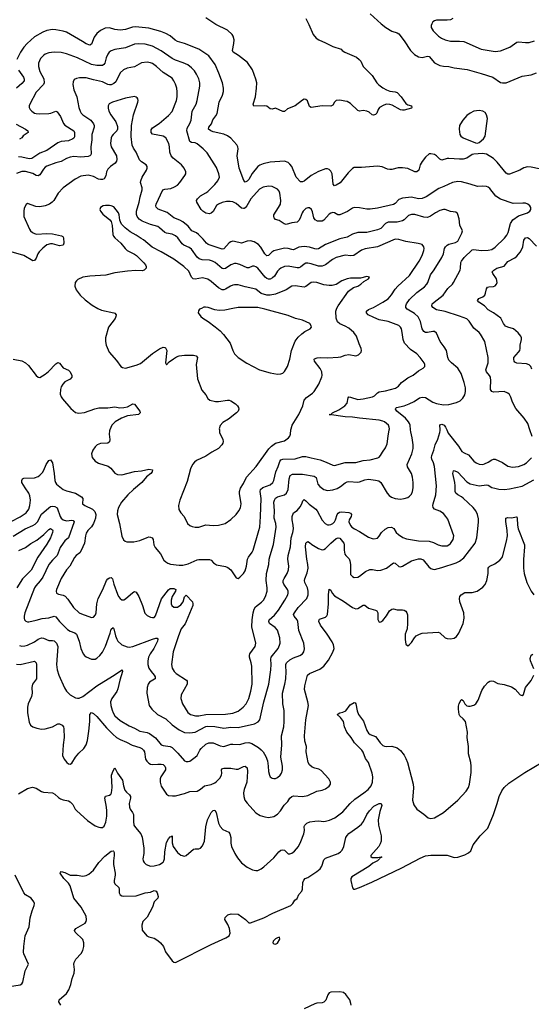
# Model space of a CAD drawing. Header units: inches. Extents: x 884691 to 1028259, y 526745 to 653629.
# Tile 132 of 241: x 971625 to 977353, y 553561 to 564596. Entities that reach past the tile are written whole.
import ezdxf

# ---------------------------------------------------------------- set-up
doc = ezdxf.new("R2010")
doc.units = ezdxf.units.IN
doc.header["$MEASUREMENT"] = 0
doc.layers.add('A9575', color=7, linetype='Continuous')
doc.layers.add('A9576', color=7, linetype='Continuous')

msp = doc.modelspace()

# ---------------------------------------------------------------- linework, layer by layer
at = {"layer": 'A9575', "color": 6}
for points, elevation in [([(971530, 558973), (971630, 559024), (971697, 559070), (971727, 559110), (971739, 559150), (971745, 559210), (971738, 559258), (971725, 559290), (971684, 559350), (971649, 559410), (971648, 559430), (971655, 559450), (971670, 559459), (971790, 559460), (971830, 559475), (971850, 559490), (971878, 559522), (971893, 559547), (971920, 559610), (971950, 559655), (971970, 559662), (971992, 559630), (972012, 559510), (972018, 559430), (972024, 559410), (972036, 559390), (972110, 559329), (972150, 559314), (972250, 559288), (972315, 559250), (972331, 559230), (972329, 559169), (972353, 559150), (972440, 559110), (972464, 559084), (972476, 559050), (972474, 559010), (972450, 558950), (972427, 558913), (972388, 558870), (972370, 558840), (972361, 558810), (972351, 558730), (972314, 558646), (972298, 558622), (972256, 558590), (972239, 558570), (972187, 558473), (972149, 558430), (972090, 558335), (972036, 558210), (972032, 558190), (972038, 558170), (972059, 558159), (972110, 558146), (972134, 558134), (972163, 558103), (972228, 558010), (972290, 557950), (972316, 557936), (972430, 557897), (972450, 557900), (972473, 557927), (972480, 557950), (972489, 558050), (972505, 558110), (972556, 558210), (972597, 558310), (972610, 558328), (972630, 558341), (972650, 558344), (972665, 558330), (972677, 558270), (972718, 558158), (972730, 558132), (972748, 558110), (972770, 558096), (972790, 558095), (972810, 558104), (972890, 558176), (972910, 558188), (972930, 558181), (972960, 558130), (973001, 558030), (973025, 557945), (973050, 557917), (973090, 557900), (973110, 557896), (973130, 557898), (973146, 557914), (973214, 558106), (973290, 558208), (973310, 558223), (973350, 558221), (973371, 558210), (973370, 558190), (973332, 558130), (973321, 558090), (973322, 558050), (973327, 558030), (973350, 558011), (973390, 558012), (973430, 558037), (973455, 558070), (973471, 558129), (973490, 558145), (973560, 558070), (973565, 558050), (973562, 558030), (973490, 557850), (973476, 557824), (973434, 557770), (973401, 557690), (973342, 557510), (973326, 557370), (973332, 557330), (973354, 557290), (973375, 557270), (973493, 557193), (973501, 557181), (973500, 557150), (973432, 557030), (973430, 556990), (973449, 556930), (973509, 556830), (973538, 556810), (973593, 556793), (973630, 556794), (973710, 556810), (973930, 556814), (974010, 556824), (974070, 556846), (974127, 556890), (974159, 556930), (974190, 556990), (974212, 557070), (974227, 557150), (974223, 557350), (974217, 557390), (974197, 557450), (974196, 557470), (974203, 557490), (974262, 557570), (974269, 557610), (974225, 557790), (974226, 557870), (974238, 557950), (974249, 557990), (974264, 558016), (974333, 558067), (974353, 558090), (974376, 558130), (974395, 558190), (974397, 558230), (974383, 558310), (974389, 558391), (974414, 558490), (974419, 558550), (974428, 558590), (974466, 558714), (974496, 558910), (974494, 558950), (974475, 559010), (974477, 559090), (974472, 559190), (974476, 559210), (974490, 559233), (974513, 559247), (974590, 559270), (974613, 559290), (974629, 559330), (974641, 559450), (974653, 559487), (974678, 559502), (974790, 559503), (974921, 559481), (974944, 559464), (974964, 559390), (974984, 559364), (975030, 559331), (975070, 559321), (975130, 559326), (975179, 559341), (975217, 559363), (975270, 559406), (975290, 559417), (975310, 559421), (975410, 559413), (975430, 559417), (975490, 559439), (975530, 559447), (975610, 559437), (975647, 559427), (975670, 559410), (975738, 559290), (975762, 559262), (975786, 559246), (975830, 559230), (975890, 559224), (975931, 559229), (975970, 559242), (975990, 559256), (976010, 559279), (976024, 559310), (976032, 559350), (976032, 559410), (976023, 559470), (976010, 559510), (975966, 559586), (975963, 559610), (976016, 559730), (976029, 559790), (976030, 559830), (976019, 559910), (976003, 559977), (976002, 560000)], 2600), ([(971550, 558808), (971686, 558890), (971770, 558926), (971797, 558943), (971822, 558970), (971870, 559053), (971950, 559127), (971970, 559139), (971990, 559144), (972019, 559139), (972044, 559124), (972078, 559030), (972090, 559009), (972110, 558992), (972150, 558981), (972210, 558987), (972224, 558984), (972233, 558970), (972170, 558790), (972130, 558755), (972110, 558730), (972079, 558681), (972043, 558590), (971990, 558539), (971949, 558491), (971885, 558350), (971854, 558306), (971804, 558250), (971791, 558230), (971683, 557950), (971673, 557910), (971673, 557890), (971680, 557870), (971694, 557854), (971710, 557848), (971728, 557848), (971810, 557866), (971875, 557885), (971950, 557891), (972010, 557910), (972030, 557902), (972071, 557851), (972161, 557761), (972190, 557743), (972243, 557723), (972261, 557710), (972289, 557630), (972310, 557549), (972335, 557490), (972350, 557470), (972370, 557455), (972430, 557429), (972470, 557431), (972490, 557442), (972521, 557470), (972550, 557509), (972584, 557576), (972638, 557722), (972650, 557767), (972670, 557785), (972679, 557770), (972698, 557690), (972712, 557652), (972725, 557630), (972769, 557589), (972827, 557567), (972850, 557565), (972890, 557572), (973110, 557654), (973150, 557666), (973165, 557665), (973173, 557653), (973169, 557630), (973125, 557550), (973084, 557490), (973068, 557450), (973059, 557410), (973058, 557370), (973069, 557330), (973095, 557290), (973131, 557250), (973141, 557230), (973142, 557218), (973141, 557210), (973135, 557205), (973078, 557170), (973064, 557150), (973050, 557110), (973048, 557050), (973074, 556910), (973103, 556870), (973166, 556810), (973260, 556760), (973330, 556695), (973410, 556637), (973470, 556606), (973530, 556602), (973590, 556612), (973710, 556676), (973730, 556679), (973810, 556674), (973910, 556657), (973990, 556669), (974070, 556665), (974255, 556705), (974294, 556726), (974312, 556748), (974357, 556950), (974413, 557150), (974438, 557310), (974440, 557370), (974435, 557430), (974440, 557450), (974520, 557550), (974535, 557585), (974540, 557610), (974536, 557670), (974513, 557753), (974486, 557786), (974423, 557830), (974413, 557850), (974419, 557870), (974477, 557923), (974523, 557977), (974595, 558090), (974627, 558150), (974632, 558170), (974630, 558190), (974622, 558210), (974583, 558270), (974574, 558290), (974574, 558310), (974585, 558335), (974620, 558390), (974635, 558430), (974638, 558470), (974628, 558550), (974629, 558590), (974658, 558690), (974665, 558790), (974683, 558850), (974690, 558890), (974687, 558930), (974676, 558990), (974675, 559030), (974692, 559068), (974730, 559097), (974764, 559136), (974783, 559170), (974795, 559205), (974805, 559215), (974810, 559218), (974830, 559205), (974867, 559167), (974941, 559110), (974956, 559090), (975010, 558988), (975044, 558950), (975070, 558935), (975090, 558933), (975110, 558939), (975130, 558950), (975150, 558970), (975161, 558990), (975180, 559050), (975190, 559065), (975205, 559075), (975230, 559079), (975310, 559073), (975327, 559067), (975340, 559050), (975336, 559030), (975313, 558990), (975311, 558970), (975330, 558927), (975344, 558910), (975372, 558890), (975430, 558860), (975530, 558798), (975570, 558780), (975590, 558778), (975630, 558787), (975650, 558806), (975675, 558850), (975715, 558885), (975750, 558906), (975789, 558909), (975814, 558894), (975839, 558850), (975865, 558825), (975913, 558793), (975956, 558776), (976090, 558755), (976211, 558751), (976257, 558737), (976310, 558709), (976350, 558698), (976410, 558701), (976430, 558709), (976450, 558725), (976479, 558770), (976485, 558810), (976417, 558997), (976398, 559030), (976370, 559062), (976330, 559089), (976271, 559111), (976256, 559130), (976252, 559150), (976254, 559170), (976283, 559270), (976293, 559370), (976270, 559590), (976258, 559630), (976239, 559670), (976236, 559690), (976239, 559710), (976262, 559770), (976275, 559830), (976305, 559895), (976329, 559970), (976332, 559992), (976332, 560000)], 2500), ([(972635, 560000), (972631, 559990), (972626, 559950), (972634, 559890), (972630, 559866), (972610, 559850), (972530, 559845), (972493, 559830), (972471, 559810), (972442, 559770), (972429, 559730), (972437, 559690), (972470, 559647), (972506, 559626), (972614, 559594), (972644, 559570), (972690, 559513), (972719, 559499), (972770, 559496), (972910, 559534), (972990, 559540), (973070, 559557), (973110, 559550), (973109, 559530), (973094, 559510), (973046, 559474), (972991, 559409), (972897, 559330), (972834, 559270), (972765, 559190), (972731, 559130), (972718, 559090), (972717, 559050), (972742, 558950), (972767, 558807), (972786, 558766), (972807, 558750), (972825, 558745), (972904, 558744), (972970, 558760), (973050, 558794), (973070, 558799), (973090, 558797), (973108, 558788), (973120, 558770), (973128, 558710), (973141, 558681), (973202, 558610), (973238, 558538), (973259, 558519), (973284, 558504), (973314, 558494), (973410, 558481), (973450, 558481), (973510, 558497), (973610, 558543), (973630, 558548), (973750, 558546), (973770, 558537), (973793, 558510), (973830, 558486), (973928, 558468), (973956, 558456), (973988, 558430), (974050, 558342), (974070, 558335), (974090, 558348), (974130, 558388), (974150, 558419), (974165, 558470), (974175, 558550), (974186, 558574), (974227, 558630), (974238, 558650), (974304, 558870), (974312, 558910), (974321, 559030), (974328, 559230), (974316, 559310), (974322, 559330), (974348, 559352), (974430, 559384), (974460, 559410), (974471, 559430), (974491, 559530), (974519, 559590), (974536, 559644), (974550, 559664), (974570, 559672), (974710, 559675), (974790, 559699), (974830, 559702), (974890, 559684), (974990, 559664), (975058, 559638), (975130, 559602), (975150, 559600), (975270, 559635), (975390, 559632), (975470, 559654), (975550, 559665), (975635, 559685), (975648, 559692), (975665, 559710), (975687, 559750), (975721, 559799), (975738, 559842), (975749, 559930), (975763, 560000)], 2700), ([(973860, 560000), (973862, 559970), (973899, 559890), (973903, 559870), (973899, 559850), (973889, 559830), (973849, 559791), (973776, 559750), (973710, 559705), (973604, 559656), (973582, 559638), (973560, 559610), (973538, 559562), (973498, 559422), (973418, 559210), (973404, 559150), (973408, 559108), (973429, 559070), (973468, 559028), (973505, 558950), (973529, 558929), (973556, 558916), (973590, 558908), (973630, 558908), (973707, 558933), (973790, 558929), (973850, 558931), (973925, 558950), (973990, 558995), (974047, 559050), (974080, 559090), (974096, 559124), (974105, 559170), (974085, 559285), (974084, 559310), (974096, 559344), (974130, 559399), (974165, 559470), (974273, 559587), (974414, 559786), (974443, 559817), (974490, 559850), (974590, 559877), (974636, 559910), (974649, 559930), (974655, 559950), (974662, 560000)], 2800), ([(976406, 560000), (976423, 559963), (976537, 559817), (976577, 559757), (976600, 559740), (976650, 559721), (976710, 559648), (976734, 559630), (976770, 559614), (976810, 559612), (976830, 559617), (976870, 559636), (976910, 559664), (976930, 559671), (976950, 559670), (977032, 559632), (977091, 559591), (977142, 559582), (977210, 559588), (977268, 559610), (977298, 559630), (977355, 559685)], 2500), ([(977363, 559923), (977337, 560000)], 2500), ([(971624, 557584), (971650, 557576), (971682, 557578), (971710, 557587), (971790, 557625), (971830, 557652), (971870, 557667), (971890, 557666), (971950, 557640), (971990, 557640), (972010, 557633), (972023, 557623), (972035, 557610), (972052, 557570), (972036, 557370), (972045, 557310), (972063, 557250), (972128, 557108), (972150, 557070), (972189, 557029), (972250, 556996), (972270, 556991), (972290, 556994), (972330, 557011), (972489, 557131), (972663, 557237), (972771, 557311), (972776, 557290), (972747, 557193), (972725, 557095), (972713, 557067), (972655, 556990), (972643, 556950), (972646, 556910), (972659, 556859), (972670, 556829), (972690, 556794), (972750, 556743), (972850, 556683), (972910, 556657), (972970, 556623), (973050, 556608), (973077, 556597), (973147, 556547), (973210, 556470), (973230, 556460), (973309, 556449), (973330, 556438), (973396, 556376), (973471, 556290), (973490, 556282), (973510, 556281), (973530, 556287), (973590, 556331), (973611, 556349), (973640, 556410), (973656, 556430), (973710, 556476), (973743, 556490), (973790, 556490), (973870, 556457), (973910, 556450), (973990, 556475), (974010, 556478), (974090, 556473), (974150, 556492), (974190, 556497), (974225, 556485), (974298, 556438), (974330, 556413), (974350, 556390), (974379, 556339), (974398, 556290), (974408, 556232), (974410, 556170), (974421, 556130), (974431, 556111), (974450, 556097), (974470, 556091), (974490, 556093), (974510, 556102), (974542, 556130), (974556, 556150), (974568, 556190), (974567, 556230), (974549, 556330), (974559, 556470), (974556, 556570), (974581, 556670), (974587, 556730), (974586, 556854), (974571, 556930), (974567, 557050), (974594, 557150), (974604, 557210), (974610, 557290), (974603, 557350), (974605, 557370), (974613, 557390), (974650, 557423), (974690, 557444), (974763, 557470), (974790, 557489), (974805, 557510), (974814, 557546), (974806, 557610), (974751, 557750), (974738, 557850), (974731, 557871), (974698, 557910), (974692, 557930), (974700, 557950), (974741, 558010), (974841, 558110), (974854, 558150), (974855, 558190), (974847, 558230), (974818, 558290), (974814, 558310), (974817, 558330), (974843, 558397), (974853, 558450), (974851, 558490), (974838, 558550), (974824, 558690), (974829, 558730), (974840, 558740), (974850, 558747), (974870, 558738), (974895, 558715), (974970, 558668), (975010, 558653), (975030, 558657), (975050, 558671), (975107, 558730), (975170, 558782), (975190, 558790), (975210, 558785), (975253, 558730), (975257, 558710), (975257, 558650), (975267, 558607), (975276, 558590), (975312, 558552), (975323, 558530), (975328, 558490), (975327, 558390), (975330, 558380), (975350, 558354), (975370, 558345), (975410, 558348), (975430, 558358), (975496, 558410), (975546, 558434), (975576, 558436), (975630, 558423), (975670, 558426), (975730, 558450), (975810, 558508), (975830, 558504), (975870, 558468), (975890, 558464), (975910, 558471), (976010, 558530), (976090, 558554), (976115, 558555), (976143, 558543), (976205, 558465), (976230, 558444), (976250, 558437), (976270, 558436), (976350, 558455), (976512, 558508), (976551, 558529), (976596, 558564), (976723, 558730), (976742, 558790), (976754, 558890), (976763, 558970), (976762, 559002), (976750, 559050), (976731, 559091), (976702, 559130), (976590, 559233), (976570, 559250), (976530, 559270), (976507, 559290), (976501, 559310), (976502, 559370), (976498, 559410), (976476, 559510), (976481, 559539), (976490, 559545), (976530, 559524), (976630, 559416), (976670, 559393), (976770, 559373), (976850, 559384), (976870, 559379), (976910, 559354), (976944, 559344), (976990, 559336), (977052, 559332), (977110, 559338), (977250, 559368), (977380, 559440)], 2400), ([(971590, 557374), (971630, 557371), (971790, 557406), (971810, 557390), (971814, 557370), (971813, 557210), (971769, 557150), (971761, 557110), (971763, 557050), (971758, 557010), (971721, 556930), (971711, 556890), (971713, 556827), (971730, 556724), (971747, 556690), (971770, 556670), (971815, 556655), (971870, 556646), (971910, 556647), (971950, 556658), (971990, 556672), (972050, 556703), (972070, 556704), (972100, 556690), (972115, 556670), (972118, 556650), (972124, 556550), (972110, 556468), (972105, 556350), (972123, 556310), (972152, 556270), (972170, 556258), (972190, 556254), (972210, 556262), (972248, 556332), (972285, 556375), (972342, 556430), (972369, 556471), (972384, 556516), (972398, 556622), (972408, 556730), (972409, 556810), (972430, 556832), (972450, 556821), (972490, 556785), (972598, 556658), (972668, 556588), (972710, 556553), (972749, 556529), (972820, 556500), (972884, 556464), (972970, 556441), (972993, 556430), (973011, 556411), (973022, 556390), (973035, 556310), (973047, 556287), (973070, 556264), (973090, 556252), (973110, 556248), (973170, 556254), (973210, 556253), (973230, 556247), (973249, 556230), (973258, 556210), (973257, 556190), (973206, 556110), (973199, 556090), (973196, 556050), (973210, 556005), (973270, 555917), (973290, 555902), (973336, 555896), (973370, 555898), (973470, 555922), (973530, 555945), (973610, 555950), (973650, 555973), (973692, 556008), (973770, 556025), (973810, 556045), (973830, 556060), (973864, 556096), (973883, 556130), (973887, 556150), (973885, 556190), (973896, 556204), (973911, 556209), (973988, 556208), (974050, 556195), (974070, 556196), (974130, 556225), (974151, 556230), (974172, 556212), (974177, 556170), (974169, 556050), (974139, 555970), (974131, 555930), (974134, 555890), (974147, 555850), (974170, 555817), (974270, 555708), (974319, 555679), (974370, 555662), (974410, 555654), (974470, 555667), (974510, 555692), (974545, 555730), (974587, 555793), (974626, 555834), (974650, 555872), (974670, 555890), (974690, 555896), (974791, 555889), (974850, 555900), (974950, 555949), (975010, 555962), (975050, 555978), (975090, 556006), (975103, 556030), (975103, 556050), (975086, 556090), (975000, 556180), (974975, 556195), (974930, 556206), (974900, 556220), (974870, 556244), (974853, 556270), (974834, 556390), (974835, 556450), (974819, 556510), (974815, 556570), (974829, 556751), (974857, 556910), (974851, 556950), (974815, 557090), (974818, 557130), (974846, 557250), (974871, 557269), (974984, 557316), (975029, 557351), (975082, 557418), (975132, 557508), (975144, 557550), (975140, 557590), (975125, 557625), (975068, 557710), (974991, 557810), (974975, 557850), (974976, 557870), (974983, 557877), (975050, 557901), (975064, 557916), (975070, 557930), (975084, 558050), (975081, 558150), (975090, 558213), (975110, 558202), (975125, 558170), (975150, 558138), (975250, 558080), (975350, 558007), (975390, 557995), (975410, 557997), (975470, 558033), (975490, 558034), (975530, 558000), (975610, 557978), (975625, 557970), (975634, 557950), (975633, 557873), (975650, 557844), (975670, 557848), (975690, 557864), (975730, 557915), (975764, 557970), (975790, 557988), (975810, 557992), (975850, 557982), (975910, 557982), (975930, 557979), (975948, 557968), (975960, 557950), (975967, 557927), (975968, 557830), (975962, 557770), (975941, 557710), (975939, 557650), (975950, 557596), (975970, 557579), (975990, 557592), (976010, 557615), (976045, 557670), (976063, 557690), (976101, 557710), (976130, 557720), (976310, 557733), (976330, 557724), (976390, 557670), (976410, 557662), (976450, 557658), (976490, 557666), (976516, 557684), (976541, 557719), (976589, 557830), (976600, 557890), (976599, 557950), (976554, 558070), (976549, 558110), (976553, 558130), (976569, 558150), (976610, 558175), (976690, 558178), (976748, 558192), (976810, 558238), (976835, 558265), (976856, 558310), (976869, 558390), (976871, 558449), (976878, 558462), (976888, 558472), (976944, 558496), (977000, 558540), (977027, 558570), (977036, 558590), (977077, 558750), (977085, 558810), (977084, 558870), (977068, 558972), (977068, 559010), (977090, 559017), (977130, 559013), (977186, 559026), (977190, 559024), (977195, 559010), (977199, 558930), (977207, 558890), (977277, 558710), (977278, 558690), (977265, 558545), (977265, 558450), (977274, 558390), (977304, 558290), (977350, 558190), (977380, 558150)], 2300), ([(971613, 558647), (971690, 558681), (971750, 558724), (971817, 558763), (971895, 558825), (971950, 558883), (971970, 558893), (971990, 558879), (971994, 558870), (971993, 558850), (971969, 558790), (971930, 558717), (971828, 558572), (971752, 558428), (971657, 558330), (971591, 558229)], 2400), ([(977380, 557320), (977343, 557410), (977342, 557438), (977350, 557474), (977370, 557486)], 2200), ([(971610, 555921), (971710, 555980), (971767, 555993), (971810, 555983), (971867, 555947), (971890, 555938), (971990, 555933), (972018, 555918), (972058, 555878), (972083, 555863), (972110, 555852), (972170, 555841), (972191, 555831), (972221, 555801), (972247, 555750), (972264, 555730), (972382, 555622), (972470, 555563), (972510, 555545), (972530, 555542), (972550, 555543), (972570, 555557), (972590, 555601), (972600, 555670), (972601, 555730), (972597, 555770), (972576, 555870), (972586, 555894), (972630, 555905), (972645, 555915), (972654, 555930), (972661, 555990), (972654, 556130), (972670, 556177), (972690, 556210), (972719, 556150), (972775, 556075), (972787, 556010), (972803, 555963), (972820, 555940), (972855, 555910), (972867, 555890), (972866, 555870), (972850, 555810), (972854, 555770), (972861, 555750), (972889, 555710), (972897, 555690), (972897, 555610), (972904, 555570), (972921, 555541), (972980, 555470), (972995, 555435), (973014, 555310), (973014, 555250), (973003, 555190), (973007, 555170), (973019, 555150), (973040, 555130), (973090, 555111), (973130, 555112), (973190, 555130), (973230, 555155), (973240, 555170), (973246, 555190), (973251, 555269), (973270, 555376), (973290, 555416), (973310, 555440), (973319, 555441), (973330, 555450), (973333, 555370), (973344, 555330), (973390, 555264), (973430, 555232), (973470, 555221), (973490, 555228), (973570, 555301), (973590, 555304), (973630, 555302), (973650, 555312), (973670, 555336), (973693, 555390), (973709, 555551), (973729, 555630), (973770, 555712), (973790, 555733), (973810, 555738), (973824, 555710), (973851, 555591), (973870, 555553), (973900, 555520), (973965, 555490), (973979, 555470), (973989, 555430), (973988, 555368), (973995, 555330), (974033, 555250), (974062, 555202), (974108, 555148), (974170, 555099), (974230, 555069), (974270, 555061), (974290, 555062), (974330, 555079), (974359, 555101), (974470, 555202), (974526, 555270), (974550, 555288), (974570, 555293), (974590, 555290), (974630, 555249), (974650, 555248), (974670, 555254), (974702, 555278), (974745, 555330), (974774, 555386), (974807, 555470), (974813, 555510), (974810, 555553), (974816, 555570), (974841, 555590), (974874, 555606), (974930, 555615), (974970, 555617), (975030, 555610), (975050, 555612), (975095, 555625), (975154, 555650), (975242, 555718), (975324, 555810), (975378, 555862), (975479, 555930), (975527, 555970), (975559, 556010), (975574, 556050), (975579, 556110), (975571, 556151), (975531, 556270), (975495, 556315), (975470, 556386), (975455, 556410), (975373, 556490), (975337, 556550), (975287, 556610), (975262, 556670), (975251, 556731), (975216, 556776), (975180, 556810), (975210, 556829), (975244, 556836), (975275, 556850), (975324, 556916), (975370, 556944), (975380, 556940), (975389, 556929), (975404, 556850), (975419, 556810), (975475, 556735), (975510, 556630), (975530, 556600), (975550, 556584), (975610, 556562), (975625, 556545), (975661, 556490), (975690, 556463), (975710, 556453), (975730, 556450), (975790, 556453), (975850, 556434), (975887, 556407), (975930, 556353), (975950, 556317), (975966, 556270), (976029, 556030), (976034, 555986), (976023, 555850), (976036, 555796), (976070, 555750), (976150, 555691), (976198, 555650), (976230, 555644), (976270, 555652), (976370, 555712), (976530, 555850), (976623, 555950), (976650, 555990), (976663, 556030), (976680, 556160), (976681, 556230), (976676, 556270), (976651, 556370), (976649, 556450), (976636, 556550), (976640, 556610), (976616, 556730), (976590, 556762), (976553, 556793), (976546, 556810), (976538, 556870), (976539, 556901), (976546, 556934), (976567, 556973), (976570, 556976), (976590, 556967), (976609, 556930), (976630, 556907), (976650, 556901), (976670, 556903), (976710, 556915), (976731, 556929), (976760, 556970), (976801, 557079), (976830, 557127), (976870, 557172), (976890, 557183), (976910, 557188), (976930, 557184), (976978, 557158), (977050, 557145), (977130, 557121), (977173, 557093), (977230, 557030), (977250, 557022), (977265, 557035), (977287, 557110), (977350, 557190), (977382, 557250)], 2200), ([(972086, 553550), (972064, 553590), (972065, 553610), (972150, 553683), (972175, 553725), (972197, 553783), (972213, 553850), (972235, 553910), (972238, 553950), (972230, 554010), (972233, 554030), (972253, 554067), (972314, 554130), (972330, 554163), (972342, 554210), (972343, 554250), (972330, 554287), (972246, 554370), (972238, 554390), (972252, 554410), (972356, 554470), (972370, 554490), (972373, 554507), (972368, 554550), (972314, 554650), (972232, 554752), (972188, 554890), (972170, 554919), (972118, 554970), (972079, 555030), (972080, 555040), (972090, 555049), (972130, 555038), (972190, 555009), (972267, 555007), (972330, 554998), (972370, 555005), (972399, 555021), (972450, 555064), (972509, 555150), (972579, 555221), (972650, 555276), (972670, 555281), (972676, 555276), (972682, 555262), (972684, 555230), (972675, 555170), (972674, 555130), (972694, 555030), (972693, 555007), (972681, 554950), (972683, 554930), (972691, 554910), (972734, 554870), (972740, 554850), (972737, 554810), (972748, 554788), (972770, 554777), (972790, 554773), (972930, 554778), (973029, 554811), (973090, 554817), (973130, 554835), (973152, 554830), (973163, 554810), (973174, 554770), (973170, 554750), (973132, 554710), (973113, 554650), (973050, 554539), (973005, 554490), (972993, 554450), (972994, 554394), (973048, 554328), (973070, 554318), (973130, 554303), (973170, 554277), (973201, 554250), (973234, 554210), (973257, 554150), (973330, 554050), (973350, 554032), (973370, 554030), (973770, 554230), (973934, 554306), (973970, 554330), (973981, 554359), (973974, 554410), (973955, 554455), (973920, 554510), (973926, 554534), (973955, 554565), (973994, 554574), (974070, 554570), (974153, 554513), (974181, 554481), (974190, 554476), (974210, 554476), (974360, 554530), (974459, 554581), (974661, 554670), (974684, 554690), (974706, 554730), (974731, 554749), (974749, 554791), (974782, 554830), (974790, 554850), (974795, 554925), (974806, 554954), (974822, 554970), (974850, 554983), (974950, 555048), (974990, 555081), (975008, 555110), (975030, 555182), (975050, 555201), (975190, 555250), (975218, 555270), (975235, 555290), (975255, 555330), (975278, 555430), (975290, 555455), (975310, 555475), (975410, 555545), (975450, 555579), (975475, 555610), (975513, 555690), (975541, 555730), (975590, 555781), (975650, 555812), (975672, 555812), (975680, 555790), (975658, 555722), (975640, 555630), (975642, 555570), (975671, 555451), (975671, 555390), (975662, 555358), (975646, 555330), (975555, 555230), (975556, 555216), (975570, 555206), (975635, 555205), (975673, 555213), (975680, 555210), (975662, 555202), (975655, 555205), (975658, 555198), (975654, 555190), (975630, 555170), (975577, 555143), (975534, 555106), (975345, 554990), (975333, 554970), (975333, 554950), (975350, 554867), (975364, 554850), (975379, 554850), (975430, 554869), (975569, 554930), (975905, 555090), (976110, 555201), (976170, 555224), (976230, 555234), (976410, 555231), (976490, 555208), (976530, 555212), (976610, 555236), (976650, 555259), (976677, 555283), (976703, 555350), (976782, 555450), (976866, 555534), (976930, 555690), (976972, 555810), (976994, 555890), (977025, 555955), (977048, 555992), (977102, 556038), (977281, 556159), (977482, 556278)], 2100), ([(971510, 553761), (971630, 553779), (971650, 553789), (971661, 553810), (971685, 553935), (971723, 554010), (971670, 554128), (971667, 554147), (971670, 554210), (971687, 554330), (971730, 554430), (971743, 554530), (971764, 554610), (971787, 554670), (971790, 554690), (971783, 554710), (971752, 554750), (971690, 554788), (971672, 554812), (971572, 555010)], 2200), ([(975336, 553550), (975334, 553570), (975320, 553610), (975276, 553670), (975250, 553692), (975210, 553702), (975110, 553697), (975091, 553689), (975074, 553666), (975051, 553609), (975030, 553586), (975010, 553579), (974950, 553574), (974930, 553568), (974810, 553509)], 2100)]:
    msp.add_lwpolyline(points, dxfattribs=dict(at, elevation=elevation))
at = {"layer": 'A9575', "color": 6, "elevation": 2100}
msp.add_lwpolyline([(974532, 554312), (974510, 554308), (974490, 554297), (974462, 554270), (974459, 554250), (974470, 554238), (974490, 554236), (974510, 554247), (974537, 554290)], close=True, dxfattribs=at)
at = {"layer": 'A9576', "color": 6}
for points, elevation in [([(975550, 564660), (975672, 564550), (975725, 564510), (975790, 564469), (975850, 564450), (975870, 564439), (975930, 564358), (975999, 564250), (976047, 564207), (976090, 564181), (976130, 564172), (976190, 564187), (976210, 564182), (976270, 564113), (976330, 564082), (976370, 564075), (976430, 564073), (976490, 564057), (976636, 564036), (976792, 563993), (976921, 563950), (977010, 563893), (977030, 563887), (977070, 563887), (977250, 563963), (977350, 563979), (977410, 563999)], 2400), ([(974828, 564610), (974862, 564542), (974910, 564430), (974944, 564390), (974974, 564370), (975050, 564338), (975130, 564297), (975225, 564265), (975236, 564250), (975267, 564230), (975394, 564174), (975426, 564150), (975443, 564130), (975470, 564070), (975572, 563970), (975623, 563890), (975646, 563866), (975690, 563831), (975730, 563808), (975770, 563795), (975830, 563788), (975850, 563779), (975897, 563730), (975950, 563658), (975970, 563643), (976010, 563630), (976014, 563610), (976010, 563603), (975930, 563582), (975910, 563580), (975890, 563587), (975796, 563636), (975770, 563644), (975730, 563648), (975701, 563639), (975653, 563610), (975639, 563590), (975623, 563550), (975610, 563535), (975586, 563526), (975570, 563528), (975539, 563559), (975510, 563571), (975470, 563577), (975430, 563571), (975410, 563577), (975330, 563656), (975290, 563678), (975264, 563684), (975210, 563693), (975170, 563690), (975150, 563672), (975130, 563638), (975110, 563627), (975010, 563629), (974890, 563610), (974870, 563624), (974846, 563686), (974830, 563701), (974810, 563704), (974790, 563695), (974710, 563630), (974625, 563595), (974590, 563567), (974570, 563566), (974490, 563605), (974450, 563594), (974430, 563597), (974390, 563625), (974370, 563631), (974248, 563628), (974240, 563650), (974264, 563730), (974276, 563830), (974278, 563890), (974270, 563930), (974233, 564033), (974177, 564117), (974075, 564195), (974015, 564230), (974008, 564252), (974024, 564330), (974026, 564370), (974016, 564410), (974004, 564430), (973950, 564479), (973822, 564542), (973710, 564618)], 2300), ([(976475, 564610), (976450, 564595), (976410, 564589), (976290, 564590), (976270, 564583), (976251, 564570), (976238, 564550), (976231, 564530), (976232, 564510), (976256, 564470), (976315, 564410), (976348, 564388), (976390, 564370), (976450, 564356), (976550, 564355), (976597, 564350), (976790, 564267), (976950, 564239), (977010, 564245), (977111, 564289), (977190, 564344), (977210, 564348), (977290, 564339), (977330, 564340), (977390, 564359)], 2500), ([(977443, 562923), (977350, 562944), (977310, 562946), (977270, 562934), (977225, 562910), (977110, 562865), (977090, 562864), (977070, 562874), (976970, 563000), (976930, 563041), (976850, 563087), (976805, 563095), (976710, 563090), (976690, 563084), (976630, 563045), (976590, 563033), (976550, 563031), (976430, 563041), (976410, 563040), (976350, 563021), (976330, 563031), (976291, 563071), (976270, 563084), (976230, 563094), (976210, 563091), (976170, 563056), (976130, 563006), (976109, 562971), (976092, 562908), (976070, 562892), (976050, 562892), (975970, 562929), (975910, 562937), (975863, 562937), (975790, 562917), (975770, 562917), (975742, 562922), (975685, 562945), (975630, 562954), (975450, 562939), (975370, 562938), (975350, 562928), (975302, 562878), (975212, 562768), (975170, 562741), (975150, 562735), (975133, 562753), (975122, 562870), (975110, 562899), (975090, 562918), (975070, 562925), (975050, 562924), (974970, 562895), (974890, 562850), (974810, 562786), (974790, 562778), (974770, 562778), (974720, 562830), (974670, 562950), (974650, 562978), (974630, 562995), (974590, 563010), (974430, 563000), (974350, 562982), (974314, 562966), (974291, 562949), (974229, 562871), (974190, 562806), (974170, 562785), (974150, 562776), (974135, 562795), (974081, 562930), (974061, 563070), (974071, 563150), (974068, 563170), (974055, 563195), (973987, 563267), (973953, 563293), (973912, 563312), (973790, 563340), (973763, 563350), (973739, 563370), (973742, 563390), (973774, 563430), (973788, 563472), (973821, 563519), (973834, 563546), (973859, 563670), (973896, 563750), (973908, 563790), (973908, 563830), (973897, 563890), (973856, 563996), (973812, 564092), (973744, 564190), (973630, 564265), (973469, 564329), (973390, 564350), (973365, 564365), (973310, 564415), (973262, 564442), (973204, 564464), (973070, 564499), (972923, 564517), (972888, 564512), (972810, 564486), (972750, 564480), (972690, 564484), (972630, 564503), (972581, 564499), (972530, 564476), (972490, 564442), (972460, 564400), (972430, 564321), (972410, 564312), (972370, 564326), (972326, 564350), (972150, 564456), (972110, 564469), (972030, 564483), (971990, 564485), (971927, 564473), (971885, 564455), (971790, 564405), (971708, 564330), (971672, 564288), (971633, 564230), (971594, 564150)], 2400), ([(977337, 560000), (977315, 560070), (977275, 560130), (977180, 560240), (977141, 560310), (977125, 560365), (977110, 560394), (977090, 560412), (977048, 560428), (976930, 560423), (976910, 560430), (976898, 560450), (976895, 560470), (976901, 560550), (976898, 560590), (976885, 560610), (976850, 560650), (976845, 560670), (976870, 560750), (976869, 560810), (976832, 560990), (976786, 561070), (976770, 561091), (976710, 561140), (976659, 561219), (976630, 561242), (976550, 561275), (976390, 561327), (976290, 561344), (976250, 561370), (976238, 561390), (976245, 561410), (976266, 561430), (976368, 561510), (976418, 561582), (976469, 561630), (976483, 561650), (976557, 561790), (976562, 561810), (976564, 561876), (976570, 561891), (976600, 561930), (976690, 562015), (976710, 562019), (976790, 562010), (976870, 562012), (976910, 562022), (976950, 562047), (977052, 562148), (977078, 562182), (977093, 562210), (977121, 562310), (977147, 562353), (977210, 562398), (977310, 562430), (977335, 562450), (977348, 562470), (977348, 562490), (977338, 562510), (977314, 562530), (977290, 562538), (977259, 562541), (977150, 562535), (977010, 562584), (976957, 562617), (976890, 562705), (976870, 562720), (976850, 562728), (976810, 562731), (976750, 562725), (976670, 562753), (976570, 562777), (976530, 562781), (976470, 562770), (976375, 562725), (976316, 562704), (976175, 562610), (976130, 562592), (976090, 562589), (976010, 562605), (975910, 562595), (975870, 562579), (975830, 562536), (975810, 562524), (975630, 562485), (975550, 562473), (975510, 562471), (975428, 562488), (975370, 562490), (975350, 562483), (975295, 562445), (975210, 562407), (975188, 562408), (975150, 562431), (975130, 562436), (975110, 562429), (975090, 562415), (975030, 562349), (975010, 562338), (974959, 562339), (974932, 562352), (974917, 562377), (974903, 562443), (974892, 562470), (974870, 562486), (974850, 562486), (974830, 562478), (974798, 562450), (974786, 562430), (974765, 562370), (974750, 562345), (974730, 562326), (974670, 562319), (974610, 562302), (974587, 562307), (974530, 562345), (974490, 562358), (974474, 562374), (974469, 562390), (974472, 562410), (974524, 562490), (974544, 562530), (974547, 562570), (974538, 562650), (974530, 562674), (974510, 562698), (974450, 562725), (974410, 562731), (974350, 562720), (974310, 562696), (974211, 562590), (974169, 562511), (974150, 562486), (974139, 562481), (974130, 562478), (974110, 562485), (974050, 562534), (974010, 562554), (973980, 562560), (973942, 562558), (973892, 562548), (973849, 562530), (973828, 562512), (973792, 562448), (973770, 562427), (973750, 562421), (973710, 562429), (973674, 562450), (973655, 562470), (973607, 562550), (973604, 562570), (973616, 562590), (973650, 562622), (973710, 562654), (973730, 562670), (973811, 562750), (973844, 562790), (973860, 562830), (973855, 562870), (973830, 562938), (973724, 563104), (973680, 563150), (973610, 563205), (973590, 563214), (973550, 563220), (973530, 563229), (973495, 563350), (973500, 563380), (973530, 563433), (973546, 563470), (973554, 563570), (973599, 563650), (973611, 563689), (973641, 563850), (973641, 563890), (973632, 563932), (973605, 563985), (973581, 564021), (973550, 564056), (973508, 564088), (973454, 564114), (973370, 564143), (973330, 564162), (973210, 564247), (973110, 564299), (973030, 564322), (972950, 564326), (972910, 564322), (972810, 564279), (972690, 564263), (972650, 564248), (972628, 564232), (972610, 564210), (972591, 564170), (972576, 564110), (972566, 564094), (972550, 564084), (972490, 564084), (972430, 564094), (972270, 564170), (972150, 564214), (972090, 564227), (972010, 564232), (971950, 564224), (971910, 564210), (971890, 564196), (971858, 564162), (971836, 564110), (971835, 564070), (971850, 564015), (971893, 563933), (971897, 563890), (971890, 563870), (971810, 563785), (971737, 563650), (971732, 563630), (971732, 563610), (971742, 563590), (971760, 563570), (971789, 563549), (971810, 563543), (971850, 563540), (971950, 563545), (971972, 563548), (972030, 563571), (972043, 563563), (972082, 563510), (972114, 563434), (972130, 563413), (972230, 563350), (972238, 563330), (972237, 563283), (972232, 563268), (972221, 563259), (972170, 563240), (972090, 563230), (972050, 563216), (971930, 563130), (971850, 563100), (971761, 563039), (971730, 563038), (971650, 563056), (971610, 563057)], 2500), ([(976002, 560000), (975997, 560050), (975990, 560070), (975979, 560090), (975943, 560130), (975849, 560210), (975832, 560230), (975837, 560243), (975844, 560250), (975930, 560269), (975984, 560290), (976043, 560317), (976103, 560357), (976130, 560366), (976170, 560360), (976250, 560309), (976290, 560293), (976370, 560280), (976430, 560282), (976514, 560306), (976555, 560325), (976587, 560353), (976608, 560390), (976618, 560430), (976617, 560470), (976602, 560530), (976567, 560630), (976529, 560690), (976458, 560750), (976430, 560781), (976419, 560810), (976402, 560890), (976378, 560930), (976333, 560990), (976290, 561083), (976270, 561100), (976250, 561103), (976190, 561092), (976170, 561092), (976150, 561101), (976133, 561133), (976113, 561213), (976085, 561265), (976044, 561304), (975965, 561350), (975948, 561370), (975948, 561390), (975956, 561410), (975990, 561460), (976070, 561540), (976157, 561603), (976182, 561630), (976193, 561650), (976225, 561735), (976267, 561793), (976352, 561930), (976370, 561970), (976381, 562030), (976391, 562050), (976411, 562069), (976430, 562080), (976503, 562097), (976530, 562115), (976577, 562203), (976584, 562230), (976553, 562293), (976544, 562364), (976532, 562412), (976525, 562425), (976510, 562438), (976450, 562448), (976390, 562470), (976370, 562470), (976330, 562457), (976279, 562430), (976226, 562394), (976190, 562380), (976150, 562381), (976050, 562411), (976010, 562414), (975979, 562401), (975930, 562354), (975910, 562343), (975850, 562327), (975750, 562325), (975722, 562310), (975670, 562256), (975630, 562241), (975510, 562210), (975410, 562209), (975350, 562194), (975290, 562160), (975210, 562139), (975050, 562077), (974970, 562028), (974950, 562023), (974930, 562026), (974870, 562046), (974810, 562055), (974752, 562048), (974690, 562017), (974670, 562019), (974630, 562033), (974590, 562035), (974470, 562004), (974448, 561992), (974410, 561954), (974390, 561951), (974370, 561970), (974326, 562046), (974298, 562078), (974250, 562105), (974210, 562116), (974170, 562114), (974110, 562091), (974030, 562110), (974010, 562112), (973990, 562108), (973970, 562095), (973911, 562029), (973890, 562025), (973735, 562075), (973716, 562090), (973678, 562138), (973627, 562190), (973606, 562206), (973551, 562231), (973510, 562283), (973450, 562330), (973416, 562350), (973350, 562375), (973274, 562434), (973174, 562474), (973154, 562494), (973149, 562510), (973152, 562530), (973227, 562690), (973250, 562697), (973316, 562704), (973359, 562721), (973390, 562741), (973419, 562770), (973475, 562850), (973484, 562870), (973486, 562890), (973468, 562930), (973435, 562970), (973343, 563043), (973319, 563070), (973304, 563110), (973301, 563170), (973293, 563210), (973260, 563270), (973230, 563292), (973113, 563313), (973097, 563330), (973097, 563363), (973110, 563384), (973187, 563433), (973290, 563521), (973333, 563567), (973380, 563690), (973388, 563730), (973388, 563788), (973383, 563830), (973370, 563873), (973352, 563912), (973330, 563940), (973230, 564003), (973155, 564070), (973110, 564103), (973090, 564113), (973050, 564120), (972990, 564113), (972911, 564069), (972828, 564052), (972785, 564035), (972750, 564000), (972700, 563900), (972679, 563881), (972650, 563866), (972630, 563865), (972610, 563870), (972550, 563899), (972450, 563922), (972370, 563946), (972294, 563946), (972262, 563938), (972236, 563924), (972222, 563898), (972220, 563870), (972232, 563810), (972263, 563730), (972287, 563610), (972300, 563570), (972312, 563550), (972331, 563530), (972420, 563470), (972450, 563430), (972458, 563410), (972459, 563390), (972433, 563310), (972434, 563250), (972420, 563170), (972425, 563090), (972420, 563080), (972410, 563070), (972390, 563064), (972310, 563056), (972230, 563061), (972190, 563055), (972150, 563040), (972090, 563005), (972030, 562990), (971930, 562954), (971910, 562942), (971890, 562921), (971850, 562856), (971830, 562845), (971810, 562849), (971770, 562872), (971690, 562896), (971650, 562894), (971590, 562871)], 2600), ([(971610, 564030), (971667, 563950), (971675, 563930), (971673, 563910), (971650, 563880), (971590, 563829)], 2400), ([(975763, 560000), (975765, 560010), (975763, 560030), (975754, 560050), (975710, 560088), (975690, 560098), (975650, 560107), (975431, 560129), (975350, 560142), (975270, 560146), (975090, 560170), (975107, 560173), (975127, 560190), (975197, 560223), (975267, 560270), (975290, 560300), (975302, 560358), (975310, 560369), (975330, 560367), (975410, 560341), (975470, 560345), (975576, 560370), (975598, 560382), (975630, 560415), (975650, 560425), (975722, 560438), (975833, 560467), (975868, 560490), (975901, 560530), (975925, 560550), (975970, 560582), (976030, 560612), (976090, 560659), (976144, 560690), (976162, 560710), (976161, 560730), (976153, 560750), (976108, 560810), (976070, 560850), (975999, 560899), (975934, 560970), (975918, 561010), (975909, 561089), (975899, 561130), (975890, 561150), (975871, 561170), (975750, 561212), (975650, 561233), (975590, 561257), (975528, 561290), (975508, 561310), (975506, 561330), (975532, 561348), (975588, 561372), (975691, 561430), (975750, 561469), (975789, 561511), (975830, 561574), (975860, 561610), (975991, 561729), (976098, 561890), (976130, 561954), (976150, 562009), (976153, 562030), (976150, 562052), (976130, 562075), (976088, 562088), (975950, 562109), (975870, 562133), (975830, 562135), (975630, 562049), (975493, 562027), (975450, 562013), (975367, 561953), (975331, 561949), (975270, 561956), (975170, 561931), (975127, 561910), (975050, 561850), (975010, 561833), (974970, 561832), (974890, 561861), (974850, 561869), (974830, 561866), (974810, 561856), (974770, 561823), (974750, 561815), (974730, 561814), (974630, 561834), (974590, 561828), (974550, 561811), (974530, 561797), (974510, 561776), (974477, 561723), (974457, 561703), (974430, 561689), (974410, 561687), (974390, 561695), (974372, 561712), (974290, 561813), (974270, 561827), (974250, 561833), (974230, 561832), (974190, 561815), (974170, 561814), (974090, 561853), (974050, 561863), (974030, 561863), (973990, 561850), (973930, 561808), (973910, 561803), (973890, 561809), (973813, 561873), (973782, 561890), (973750, 561900), (973666, 561906), (973634, 561914), (973613, 561933), (973550, 562024), (973524, 562044), (973463, 562070), (973443, 562083), (973395, 562150), (973370, 562173), (973330, 562192), (973270, 562204), (973250, 562212), (973190, 562265), (973170, 562277), (973090, 562299), (972997, 562337), (972961, 562361), (972941, 562390), (972934, 562414), (972934, 562450), (972962, 562550), (972972, 562610), (972997, 562690), (972996, 562710), (972979, 562770), (972981, 562790), (972997, 562830), (973044, 562910), (973053, 562930), (973053, 562950), (973041, 562970), (972990, 563002), (972967, 563027), (972929, 563110), (972897, 563157), (972884, 563190), (972874, 563286), (972878, 563410), (972898, 563530), (972947, 563670), (972950, 563690), (972946, 563710), (972940, 563720), (972930, 563729), (972910, 563734), (972810, 563715), (972662, 563670), (972628, 563652), (972615, 563630), (972614, 563606), (972623, 563570), (972644, 563530), (972701, 563450), (972718, 563398), (972719, 563370), (972711, 563350), (972671, 563310), (972658, 563290), (972650, 563270), (972642, 563210), (972647, 563170), (972707, 563070), (972714, 563030), (972709, 563010), (972693, 562987), (972640, 562950), (972610, 562920), (972597, 562890), (972590, 562847), (972570, 562812), (972550, 562803), (972530, 562804), (972507, 562810), (972450, 562837), (972390, 562852), (972310, 562843), (972244, 562810), (972112, 562710), (972057, 562650), (972007, 562570), (971989, 562550), (971960, 562530), (971910, 562508), (971850, 562499), (971804, 562504), (971710, 562536), (971696, 562524), (971676, 562484), (971669, 562451), (971670, 562390), (971733, 562250), (971746, 562230), (971767, 562210), (971790, 562198), (971814, 562194), (971930, 562201), (971990, 562197), (972094, 562174), (972106, 562166), (972114, 562150), (972117, 562090), (972112, 562070), (972070, 562061), (971990, 562085), (971970, 562084), (971930, 562071), (971883, 562037), (971844, 561996), (971828, 561972), (971810, 561922), (971790, 561896), (971770, 561892), (971670, 561952), (971530, 561993)], 2700), ([(971585, 563425), (971690, 563370), (971714, 563350), (971721, 563330), (971664, 563296), (971647, 563270), (971624, 563256)], 2400), ([(974662, 560000), (974663, 560010), (974674, 560050), (974750, 560171), (974795, 560270), (974811, 560330), (974837, 560363), (974903, 560410), (974923, 560430), (974973, 560510), (975007, 560593), (975010, 560610), (975007, 560650), (974988, 560688), (974925, 560770), (974921, 560790), (974925, 560795), (974954, 560806), (974990, 560810), (975074, 560806), (975190, 560812), (975221, 560819), (975270, 560837), (975310, 560844), (975390, 560830), (975419, 560841), (975447, 560870), (975452, 560890), (975449, 560910), (975424, 560964), (975397, 561050), (975366, 561090), (975310, 561137), (975270, 561162), (975210, 561189), (975184, 561210), (975169, 561250), (975166, 561330), (975176, 561364), (975190, 561390), (975308, 561552), (975364, 561596), (975410, 561611), (975445, 561630), (975477, 561663), (975531, 561690), (975541, 561710), (975510, 561718), (975440, 561700), (975330, 561698), (975290, 561692), (975233, 561670), (975170, 561628), (975124, 561616), (975090, 561616), (975030, 561624), (974950, 561650), (974910, 561655), (974890, 561650), (974830, 561605), (974810, 561597), (974710, 561613), (974672, 561608), (974610, 561568), (974490, 561519), (974430, 561508), (974390, 561510), (974329, 561529), (974270, 561577), (974150, 561601), (974070, 561625), (974030, 561626), (974010, 561621), (973984, 561610), (973930, 561575), (973910, 561568), (973890, 561569), (973851, 561591), (973770, 561662), (973730, 561688), (973670, 561701), (973590, 561688), (973568, 561690), (973549, 561709), (973518, 561778), (973463, 561830), (973350, 561912), (973210, 561995), (973108, 562048), (973010, 562130), (972983, 562143), (972930, 562182), (972860, 562220), (972804, 562264), (972766, 562306), (972752, 562330), (972745, 562350), (972737, 562410), (972730, 562432), (972677, 562497), (972650, 562511), (972630, 562514), (972585, 562515), (972558, 562510), (972530, 562490), (972522, 562470), (972530, 562450), (972556, 562416), (972634, 562354), (972650, 562334), (972660, 562290), (972669, 562190), (972676, 562170), (972690, 562150), (972757, 562090), (972804, 562030), (972827, 562010), (972909, 561969), (972933, 561953), (973015, 561870), (973032, 561850), (973041, 561830), (973039, 561810), (973030, 561799), (973018, 561790), (972997, 561783), (972925, 561785), (972830, 561779), (972690, 561759), (972590, 561733), (972410, 561722), (972330, 561710), (972277, 561683), (972260, 561670), (972246, 561650), (972241, 561610), (972255, 561570), (972303, 561510), (972357, 561457), (972436, 561396), (972498, 561358), (972542, 561342), (972680, 561310), (972690, 561305), (972703, 561290), (972701, 561270), (972692, 561248), (972620, 561150), (972586, 561030), (972585, 560990), (972592, 560950), (972628, 560870), (972710, 560778), (972758, 560710), (972777, 560697), (972810, 560690), (972930, 560724), (972977, 560743), (973110, 560853), (973190, 560908), (973230, 560924), (973250, 560922), (973257, 560917), (973271, 560890), (973258, 560750), (973270, 560728), (973300, 560760), (973345, 560795), (973382, 560818), (973410, 560828), (973470, 560838), (973570, 560837), (973600, 560830), (973615, 560810), (973600, 560730), (973617, 560570), (973665, 560445), (973709, 560390), (973732, 560352), (973753, 560333), (973818, 560318), (973850, 560316), (973950, 560332), (973971, 560331), (973990, 560324), (974042, 560290), (974064, 560270), (974076, 560250), (974078, 560230), (974069, 560210), (974051, 560190), (973962, 560118), (973899, 560081), (973870, 560048), (973859, 560010), (973860, 560000)], 2800), ([(977358, 560678), (977348, 560708), (977330, 560729), (977298, 560738), (977190, 560746), (977170, 560758), (977162, 560770), (977156, 560790), (977159, 560810), (977210, 560870), (977223, 560890), (977228, 560910), (977230, 560950), (977244, 561010), (977244, 561030), (977237, 561050), (977205, 561085), (977153, 561130), (977089, 561149), (977063, 561163), (977042, 561190), (977011, 561251), (976930, 561311), (976870, 561345), (976829, 561389), (976767, 561430), (976750, 561450), (976766, 561470), (976811, 561489), (976832, 561508), (976841, 561530), (976850, 561580), (976863, 561597), (976877, 561603), (976930, 561605), (976950, 561613), (976965, 561630), (976972, 561650), (976965, 561690), (976921, 561750), (976916, 561770), (976935, 561790), (976969, 561811), (977048, 561832), (977090, 561884), (977170, 561928), (977193, 561947), (977229, 561990), (977244, 562016), (977257, 562050), (977270, 562126), (977290, 562150), (977310, 562154), (977330, 562145), (977410, 562056)], 2400), ([(971550, 560793), (971650, 560771), (971690, 560749), (971722, 560722), (971810, 560607), (971830, 560590), (971850, 560587), (971910, 560623), (971947, 560653), (972030, 560740), (972050, 560753), (972070, 560747), (972113, 560693), (972170, 560667), (972190, 560651), (972208, 560610), (972207, 560590), (972190, 560566), (972130, 560536), (972106, 560510), (972090, 560480), (972081, 560450), (972079, 560399), (972088, 560368), (972105, 560345), (972197, 560237), (972250, 560195), (972288, 560188), (972350, 560194), (972464, 560236), (972510, 560247), (972613, 560247), (972690, 560259), (972746, 560246), (972790, 560248), (972830, 560259), (972890, 560290), (972910, 560288), (972968, 560210), (972974, 560190), (972956, 560170), (972830, 560157), (972765, 560130), (972692, 560090), (972657, 560050), (972635, 560000)], 2700), ([(976332, 560000), (976330, 560055), (976350, 560062), (976376, 560050), (976391, 560031), (976406, 560000)], 2500)]:
    msp.add_lwpolyline(points, dxfattribs=dict(at, elevation=elevation))
for points, elevation in [([(976770, 563578), (976710, 563569), (976670, 563549), (976630, 563522), (976585, 563470), (976559, 563430), (976551, 563410), (976547, 563370), (976553, 563310), (976565, 563290), (976590, 563270), (976730, 563215), (976750, 563211), (976770, 563218), (976819, 563261), (976837, 563290), (976861, 563490), (976853, 563530), (976836, 563556), (976810, 563572)], 2400), ([(973706, 561374), (973687, 561373), (973659, 561361), (973639, 561350), (973626, 561334), (973624, 561310), (973651, 561270), (973675, 561250), (973735, 561215), (973815, 561155), (973870, 561108), (973908, 561068), (973981, 560970), (974010, 560889), (974030, 560852), (974069, 560809), (974166, 560746), (974310, 560671), (974430, 560637), (974510, 560624), (974550, 560627), (974570, 560636), (974590, 560653), (974624, 560710), (974648, 560790), (974669, 560890), (974708, 560992), (974742, 561038), (974784, 561076), (974819, 561101), (974876, 561130), (974891, 561150), (974890, 561166), (974872, 561192), (974790, 561228), (974713, 561247), (974630, 561280), (974370, 561352), (974290, 561369), (974071, 561369), (974010, 561361), (973920, 561340), (973858, 561338), (973810, 561344), (973736, 561370)], 2900)]:
    msp.add_lwpolyline(points, close=True, dxfattribs=dict(at, elevation=elevation))

doc.saveas('drawing.dxf')
